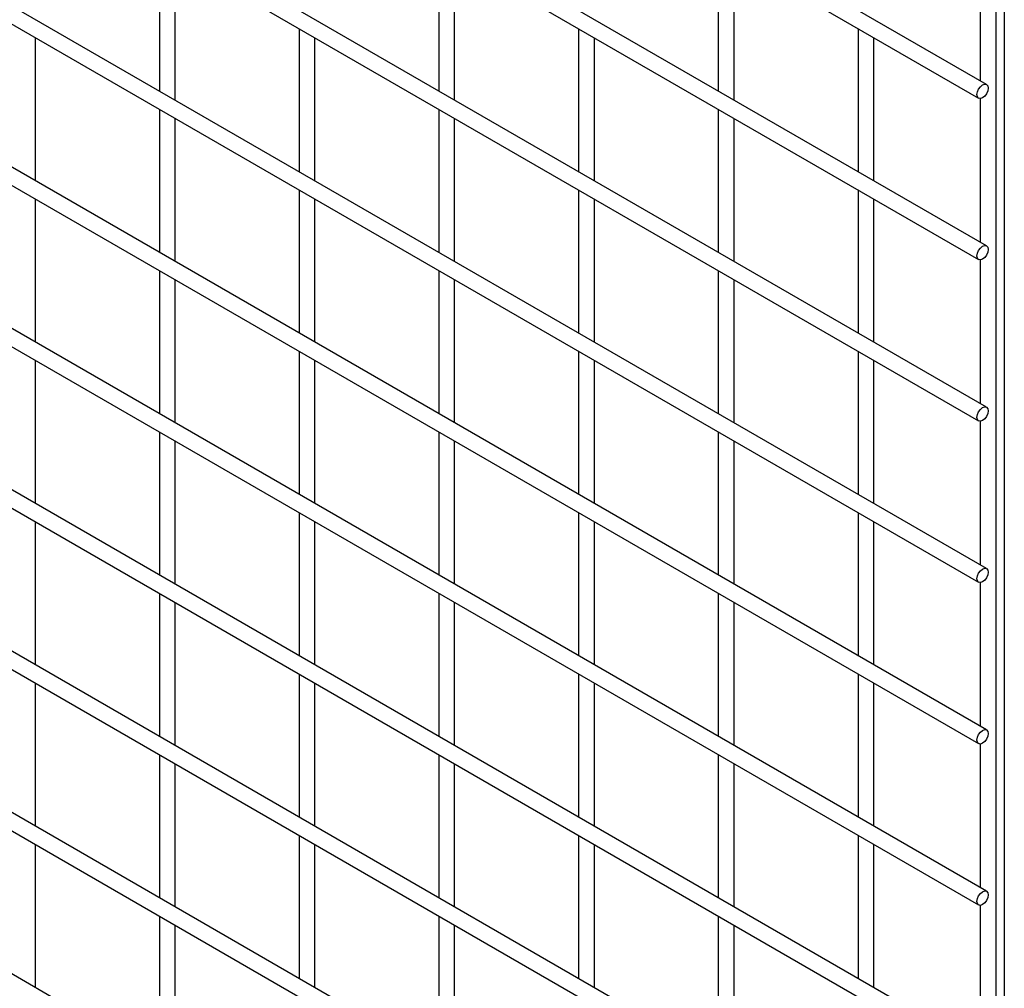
# Model space of a CAD drawing. Header units: inches. Extents: x 0.2 to 10.8, y 0.2 to 8.2.
# Tile 43 of 49: x 10.014 to 10.37, y 5.776 to 6.126. Entities that reach past the tile are written whole.
import ezdxf

# ---------------------------------------------------------------- set-up
doc = ezdxf.new("R2010")
doc.units = ezdxf.units.IN
doc.header["$MEASUREMENT"] = 0

msp = doc.modelspace()

# ---------------------------------------------------------------- linework, layer by layer
for p, q in [((10.36383, 6.10261), (9.61599, 6.53433)), ((9.61599, 6.52773), (10.36098, 6.09766)), ((10.36383, 6.04428), (9.61599, 6.476)), ((9.61599, 6.46941), (10.36098, 6.03933)), ((10.36383, 5.98596), (9.61599, 6.41768)), ((9.61599, 6.41108), (10.36098, 5.98101)), ((10.36383, 5.92763), (9.61599, 6.35935)), ((9.61599, 6.35276), (10.36098, 5.92269)), ((10.36383, 5.86931), (9.61599, 6.30103)), ((9.61599, 6.29443), (10.36098, 5.86436)), ((10.36383, 5.81099), (9.61599, 6.24271)), ((9.61599, 6.23611), (10.36098, 5.80604)), ((10.36383, 5.75266), (9.61599, 6.18438)), ((9.61599, 6.17778), (10.36098, 5.74771)), ((10.06484, 6.15197), (10.06484, 6.10024)), ((10.16585, 6.15198), (10.16585, 6.10025)), ((10.26687, 6.15199), (10.26687, 6.10026)), ((10.07055, 6.09694), (10.07055, 6.14867)), ((10.17157, 6.09695), (10.17157, 6.14868)), ((10.27258, 6.09696), (10.27258, 6.14869)), ((10.36728, 5.45479), (10.36728, 6.14636)), ((10.36157, 6.13554), (10.36157, 6.10392)), ((10.37027, 6.13189), (10.37027, 5.3935)), ((10.36383, 5.69434), (9.61599, 6.12606)), ((10.11534, 6.12281), (10.11534, 6.07108)), ((10.21636, 6.12282), (10.21636, 6.07109)), ((10.31738, 6.12283), (10.31738, 6.0711)), ((9.61599, 6.11946), (10.36098, 5.68939)), ((10.02004, 6.06778), (10.02004, 6.1195)), ((10.12106, 6.06779), (10.12106, 6.11951)), ((10.22207, 6.0678), (10.22207, 6.11952)), ((10.32309, 6.0678), (10.32309, 6.11953)), ((10.36157, 6.09753), (10.36157, 6.04559)), ((10.06484, 6.09364), (10.06484, 6.04192)), ((10.16585, 6.09365), (10.16585, 6.04193)), ((10.26687, 6.09366), (10.26687, 6.04194)), ((10.07055, 6.03862), (10.07055, 6.09035)), ((10.17157, 6.03863), (10.17157, 6.09035)), ((10.27258, 6.03864), (10.27258, 6.09036)), ((10.36383, 5.63601), (9.61599, 6.06773)), ((10.11534, 6.06449), (10.11534, 6.01276)), ((10.21636, 6.0645), (10.21636, 6.01277)), ((10.31738, 6.06451), (10.31738, 6.01278)), ((9.61599, 6.06113), (10.36098, 5.63106)), ((10.02004, 6.00945), (10.02004, 6.06118)), ((10.12106, 6.00946), (10.12106, 6.06119)), ((10.22207, 6.00947), (10.22207, 6.0612)), ((10.32309, 6.00948), (10.32309, 6.06121)), ((10.36157, 6.0392), (10.36157, 5.98727)), ((10.06484, 6.03532), (10.06484, 5.98359)), ((10.16585, 6.03533), (10.16585, 5.9836)), ((10.26687, 6.03534), (10.26687, 5.98361)), ((10.07055, 5.98029), (10.07055, 6.03202)), ((10.17157, 5.9803), (10.17157, 6.03203)), ((10.27258, 5.98031), (10.27258, 6.03204)), ((10.36383, 5.57769), (9.61599, 6.00941)), ((10.11534, 6.00616), (10.11534, 5.95444)), ((10.21636, 6.00617), (10.21636, 5.95445)), ((10.31738, 6.00618), (10.31738, 5.95445)), ((10.02004, 5.95113), (10.02004, 6.00285)), ((10.12106, 5.95114), (10.12106, 6.00286)), ((10.22207, 5.95115), (10.22207, 6.00287)), ((10.32309, 5.95116), (10.32309, 6.00288)), ((10.36157, 5.98088), (10.36157, 5.92894)), ((10.06484, 5.977), (10.06484, 5.92527)), ((10.16585, 5.977), (10.16585, 5.92528)), ((10.26687, 5.97701), (10.26687, 5.92529)), ((10.07055, 5.92197), (10.07055, 5.9737)), ((10.17157, 5.92198), (10.17157, 5.97371)), ((10.27258, 5.92199), (10.27258, 5.97372)), ((10.11534, 5.94784), (10.11534, 5.89611)), ((10.21636, 5.94785), (10.21636, 5.89612)), ((10.31738, 5.94786), (10.31738, 5.89613)), ((10.02004, 5.8928), (10.02004, 5.94453)), ((10.12106, 5.89281), (10.12106, 5.94454)), ((10.22207, 5.89282), (10.22207, 5.94455)), ((10.32309, 5.89283), (10.32309, 5.94456)), ((10.36157, 5.92255), (10.36157, 5.87062)), ((10.06484, 5.91867), (10.06484, 5.86694)), ((10.16585, 5.91868), (10.16585, 5.86695)), ((10.26687, 5.91869), (10.26687, 5.86696)), ((10.07055, 5.86365), (10.07055, 5.91537)), ((10.17157, 5.86366), (10.17157, 5.91538)), ((10.27258, 5.86366), (10.27258, 5.91539)), ((10.11534, 5.88951), (10.11534, 5.83779)), ((10.21636, 5.88952), (10.21636, 5.8378)), ((10.31738, 5.88953), (10.31738, 5.83781)), ((10.02004, 5.83448), (10.02004, 5.88621)), ((10.12106, 5.83449), (10.12106, 5.88621)), ((10.22207, 5.8345), (10.22207, 5.88622)), ((10.32309, 5.83451), (10.32309, 5.88623)), ((10.36157, 5.86423), (10.36157, 5.81229)), ((10.06484, 5.86035), (10.06484, 5.80862)), ((10.16585, 5.86036), (10.16585, 5.80863)), ((10.26687, 5.86037), (10.26687, 5.80864)), ((10.07055, 5.80532), (10.07055, 5.85705)), ((10.17157, 5.80533), (10.17157, 5.85706)), ((10.27258, 5.80534), (10.27258, 5.85707)), ((10.11534, 5.83119), (10.11534, 5.77946)), ((10.21636, 5.8312), (10.21636, 5.77947)), ((10.31738, 5.83121), (10.31738, 5.77948)), ((10.02004, 5.77615), (10.02004, 5.82788)), ((10.12106, 5.77616), (10.12106, 5.82789)), ((10.22207, 5.77617), (10.22207, 5.8279)), ((10.32309, 5.77618), (10.32309, 5.82791)), ((10.36157, 5.8059), (10.36157, 5.75397)), ((10.06484, 5.80202), (10.06484, 5.7503)), ((10.16585, 5.80203), (10.16585, 5.75031)), ((10.26687, 5.80204), (10.26687, 5.75031)), ((10.07055, 5.747), (10.07055, 5.79872)), ((10.17157, 5.74701), (10.17157, 5.79873)), ((10.27258, 5.74702), (10.27258, 5.79874))]:
    msp.add_line(p, q)
at = {"flags": 128}
for points in [[(10.36443, 6.1013), (10.36427, 6.10032), (10.36383, 6.09931), (10.36318, 6.09842), (10.36241, 6.0978), (10.36163, 6.09753), (10.36098, 6.09766), (10.36054, 6.09816), (10.36039, 6.09897), (10.36054, 6.09995), (10.36098, 6.10096), (10.36163, 6.10184), (10.36241, 6.10247), (10.36318, 6.10273), (10.36383, 6.10261), (10.36427, 6.1021), (10.36443, 6.1013)], [(10.36443, 6.04297), (10.36427, 6.04199), (10.36383, 6.04098), (10.36318, 6.0401), (10.36241, 6.03948), (10.36163, 6.03921), (10.36098, 6.03933), (10.36054, 6.03984), (10.36039, 6.04064), (10.36054, 6.04162), (10.36098, 6.04263), (10.36163, 6.04352), (10.36241, 6.04414), (10.36318, 6.04441), (10.36383, 6.04428), (10.36427, 6.04378), (10.36443, 6.04297)], [(10.36443, 5.98465), (10.36427, 5.98367), (10.36383, 5.98266), (10.36318, 5.98178), (10.36241, 5.98115), (10.36163, 5.98088), (10.36098, 5.98101), (10.36054, 5.98151), (10.36039, 5.98232), (10.36054, 5.9833), (10.36098, 5.98431), (10.36163, 5.98519), (10.36241, 5.98582), (10.36318, 5.98609), (10.36383, 5.98596), (10.36427, 5.98545), (10.36443, 5.98465)], [(10.36443, 5.92633), (10.36427, 5.92534), (10.36383, 5.92433), (10.36318, 5.92345), (10.36241, 5.92283), (10.36163, 5.92256), (10.36098, 5.92269), (10.36054, 5.92319), (10.36039, 5.92399), (10.36054, 5.92498), (10.36098, 5.92598), (10.36163, 5.92687), (10.36241, 5.92749), (10.36318, 5.92776), (10.36383, 5.92763), (10.36427, 5.92713), (10.36443, 5.92633)], [(10.36443, 5.868), (10.36427, 5.86702), (10.36383, 5.86601), (10.36318, 5.86513), (10.36241, 5.8645), (10.36163, 5.86423), (10.36098, 5.86436), (10.36054, 5.86487), (10.36039, 5.86567), (10.36054, 5.86665), (10.36098, 5.86766), (10.36163, 5.86854), (10.36241, 5.86917), (10.36318, 5.86944), (10.36383, 5.86931), (10.36427, 5.86881), (10.36443, 5.868)], [(10.36443, 5.80968), (10.36427, 5.8087), (10.36383, 5.80769), (10.36318, 5.8068), (10.36241, 5.80618), (10.36163, 5.80591), (10.36098, 5.80604), (10.36054, 5.80654), (10.36039, 5.80734), (10.36054, 5.80833), (10.36098, 5.80934), (10.36163, 5.81022), (10.36241, 5.81084), (10.36318, 5.81111), (10.36383, 5.81099), (10.36427, 5.81048), (10.36443, 5.80968)]]:
    msp.add_lwpolyline(points, dxfattribs=at)

doc.saveas('drawing.dxf')
